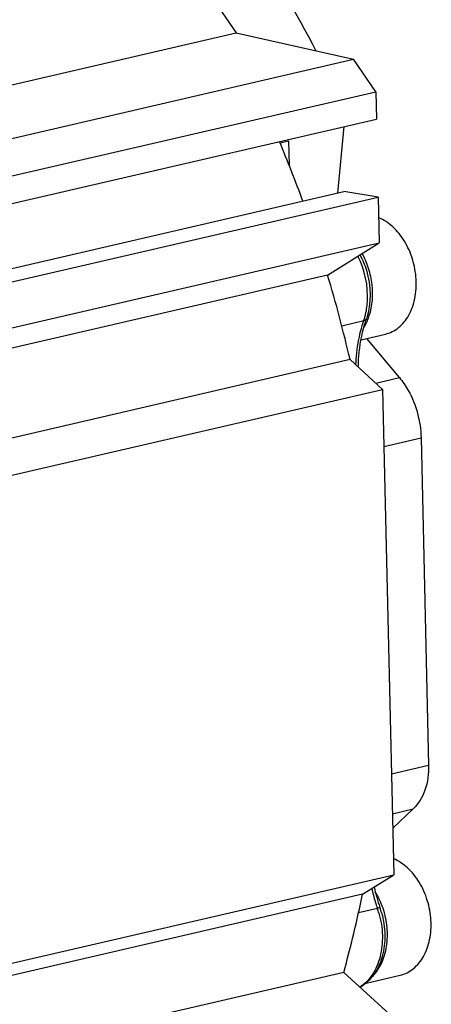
# Model space of a CAD drawing. Header units: millimetres. Extents: x 0 to 420, y 0 to 297.
# Tile 16 of 68: x 209.79 to 216.4, y 31.29 to 47.1. Entities that reach past the tile are written whole.
import ezdxf

# ---------------------------------------------------------------- set-up
doc = ezdxf.new("R2010")
doc.units = ezdxf.units.MM
doc.header["$LTSCALE"] = 23.1
doc.layers.get('0').update_dxf_attribs({"linetype": 'CONTINUOUS'})
for name, color, linetype in [('AXIS', 7, 'CONTINUOUS'), ('COMPONENTS', 7, 'CONTINUOUS'), ('CUT', 7, 'CONTINUOUS'), ('PROTRUSION', 7, 'CONTINUOUS')]:
    doc.layers.add(name, color=color, linetype=linetype)

msp = doc.modelspace()

# ---------------------------------------------------------------- linework, layer by layer
at = {"color": 7, "linetype": 'CONTINUOUS'}
for p, q in [((215.27287, 41.96177), (215.66462, 42.05254)), ((215.35519, 31.62841), (215.90225, 31.75515))]:
    msp.add_line(p, q, dxfattribs=at)
at = {"color": 9, "linetype": 'CONTINUOUS'}
for centre, radius, start, end in [((214.53611, 42.63141), 0.9152, 336.351858, 341.968404), ((214.36186, 32.40126), 1.33444, 18.675629, 20.853338)]:
    msp.add_arc(centre, radius, start, end, dxfattribs=at)
at = {"color": 7, "linetype": 'CONTINUOUS'}
for points in [[(215.66462, 42.05254), (215.70257, 42.06133), (215.77761, 42.08835), (215.91661, 42.17834), (216.05761, 42.35621), (216.15136, 42.6295), (216.16996, 42.93961), (216.11235, 43.25542), (215.9845, 43.54506), (215.79923, 43.77895), (215.63883, 43.88689), (215.55606, 43.92077)], [(215.90225, 31.75515), (215.9402, 31.76394), (216.01524, 31.79096), (216.15424, 31.88095), (216.29524, 32.05882), (216.38899, 32.33211), (216.40759, 32.64222), (216.34998, 32.95804), (216.22213, 33.24768), (216.03686, 33.48156), (215.87646, 33.58951), (215.79369, 33.62339)]]:
    msp.add_open_spline(points, degree=3, knots=[0, 0, 0, 0, 0.0508144, 0.10292174, 0.21437679, 0.33890316, 0.4744954, 0.61527913, 0.75382281, 0.88334937, 1, 1, 1, 1], dxfattribs=at)
at = {"color": 9, "linetype": 'CONTINUOUS'}
for points, knots in [([(215.40635, 42.34812), (215.45837, 42.50726), (215.47623, 42.77271), (215.40314, 43.10828), (215.33314, 43.27064), (215.29045, 43.34637)], [0, 0, 0, 0, 0.48864222, 0.74628798, 1, 1, 1, 1]), ([(215.31585, 42.15391), (215.32134, 42.16253), (215.34301, 42.19815), (215.36182, 42.23549), (215.37445, 42.2643)], [0, 0, 0, 0, 0.2452931, 1, 1, 1, 1]), ([(215.60888, 32.87629), (215.60158, 32.89546), (215.57102, 32.9704), (215.53344, 33.04251), (215.50153, 33.0938)], [0, 0, 0, 0, 0.25354392, 1, 1, 1, 1]), ([(215.45606, 31.73543), (215.51673, 31.79488), (215.61908, 31.94756), (215.69675, 32.22129), (215.70322, 32.5251), (215.6596, 32.72926), (215.62603, 32.82856)], [0, 0, 0, 0, 0.22007683, 0.46464911, 0.72841983, 1, 1, 1, 1])]:
    msp.add_open_spline(points, degree=3, knots=knots, dxfattribs=at)
at = {"layer": 'AXIS', "color": 7, "linetype": 'CONTINUOUS'}
for p, q in [((215.54834, 44.25382), (215.56531, 43.51829)), ((204.08154, 40.85768), (215.56531, 43.51829)), ((214.73597, 42.99944), (215.56531, 43.51829)), ((214.73597, 42.99944), (185.2507, 36.16816)), ((215.09816, 41.6413), (185.32089, 34.74237)), ((215.61963, 41.1646), (215.09816, 41.6413)), ((185.84236, 34.26567), (215.61963, 41.1646)), ((215.61963, 41.1646), (215.79955, 33.36801)), ((186.02228, 26.46908), (215.79955, 33.36801)), ((215.29634, 33.0532), (215.79955, 33.36801)), ((215.29634, 33.0532), (185.51907, 26.15427)), ((214.99441, 31.79999), (185.50915, 24.96871)), ((215.85386, 31.01432), (214.99441, 31.79999))]:
    msp.add_line(p, q, dxfattribs=at)
for centre, radius, start, end in [((193.81942, 36.694), 21.84629, 13.088717, 16.775809), ((198.67468, 36.3948), 16.95423, 344.275454, 348.632853)]:
    msp.add_arc(centre, radius, start, end, dxfattribs=at)
at = {"layer": 'COMPONENTS', "color": 7, "linetype": 'CONTINUOUS'}
for p, q in [((214.90219, 44.31834), (215.00369, 45.38471)), ((214.10912, 45.14884), (214.11791, 44.76788)), ((215.88837, 41.3536), (215.36616, 41.98339)), ((216.23724, 40.38544), (216.35857, 35.1277)), ((216.10948, 34.4252), (215.78227, 34.11648))]:
    msp.add_line(p, q, dxfattribs=at)
at = {"layer": 'COMPONENTS', "color": 9, "linetype": 'CONTINUOUS'}
for p, q in [((214.10912, 45.14884), (213.97447, 45.11764)), ((214.96371, 42.18704), (215.31793, 42.26911)), ((215.50902, 41.26571), (215.88837, 41.3536)), ((215.6408, 40.24725), (216.23724, 40.38544)), ((215.76213, 34.98951), (216.35857, 35.1277)), ((215.77693, 34.34816), (216.10948, 34.4252)), ((215.23464, 32.75993), (215.53576, 32.8297))]:
    msp.add_line(p, q, dxfattribs=at)
for centre, radius, start, end in [((214.30556, 42.61046), 1.06838, 341.367085, 345.355082), ((218.50053, 33.85656), 3.13758, 193.090579, 197.149495), ((218.46758, 33.84639), 3.1031, 197.149419, 199.125449), ((214.18254, 32.36037), 1.4323, 18.748776, 19.127607), ((214.1639, 32.35418), 1.45194, 15.86874, 18.743731)]:
    msp.add_arc(centre, radius, start, end, dxfattribs=at)
at = {"layer": 'COMPONENTS', "color": 7, "linetype": 'CONTINUOUS'}
for centre, radius, start, end in [((217.52484, 41.56788), 2.28597, 162.365283, 163.787805), ((217.47007, 41.58523), 2.22852, 161.341373, 162.363687), ((218.59123, 33.87731), 3.18806, 192.820632, 198.935678), ((218.54353, 33.86154), 3.13783, 198.946069, 199.127704), ((214.26288, 32.37709), 1.39291, 15.734616, 19.121102)]:
    msp.add_arc(centre, radius, start, end, dxfattribs=at)
for points, knots in [([(211.37612, 50.98277), (211.68682, 50.67737), (212.91806, 49.35373), (213.9203, 47.82363), (214.54646, 46.60443)], [0, 0, 0, 0, 0.24120015, 1, 1, 1, 1]), ([(215.2564, 43.32513), (215.29852, 43.24644), (215.43162, 42.92351), (215.44181, 42.54435), (215.35868, 42.29819)], [0, 0, 0, 0, 0.25568439, 1, 1, 1, 1]), ([(215.229, 41.5215), (215.23017, 41.58106), (215.24172, 41.81181), (215.28189, 42.04147), (215.32977, 42.20611)], [0, 0, 0, 0, 0.25785129, 1, 1, 1, 1]), ([(215.88837, 41.3536), (215.94196, 41.28897), (216.13704, 41.00118), (216.23118, 40.64799), (216.23724, 40.38544)], [0, 0, 0, 0, 0.24224771, 1, 1, 1, 1]), ([(216.35857, 35.1277), (216.36169, 34.99234), (216.32894, 34.73526), (216.19557, 34.50643), (216.10948, 34.4252)], [0, 0, 0, 0, 0.53354988, 1, 1, 1, 1]), ([(215.6036, 32.75482), (215.63613, 32.6394), (215.67142, 32.40373), (215.63176, 32.05908), (215.49885, 31.75865), (215.34439, 31.60935), (215.25823, 31.55862)], [0, 0, 0, 0, 0.2709507, 0.53152287, 0.77408906, 1, 1, 1, 1])]:
    msp.add_open_spline(points, degree=3, knots=knots, dxfattribs=at)
at = {"layer": 'COMPONENTS', "color": 9, "linetype": 'CONTINUOUS'}
for points, knots in [([(215.33922, 42.34035), (215.35932, 42.41709), (215.40858, 42.74214), (215.33556, 43.083), (215.2229, 43.30415)], [0, 0, 0, 0, 0.24221888, 1, 1, 1, 1]), ([(215.19071, 41.55647), (215.19319, 41.61879), (215.21068, 41.85992), (215.26054, 42.09916), (215.31793, 42.26911)], [0, 0, 0, 0, 0.25800604, 1, 1, 1, 1]), ([(215.31793, 42.26911), (215.32298, 42.27028), (215.33909, 42.27499), (215.35488, 42.28695), (215.35868, 42.29819)], [0, 0, 0, 0, 0.30388355, 1, 1, 1, 1]), ([(215.56051, 32.75119), (215.59358, 32.63489), (215.63053, 32.39859), (215.59657, 32.05509), (215.47591, 31.75984), (215.33413, 31.61132), (215.25528, 31.56115)], [0, 0, 0, 0, 0.27817145, 0.54367516, 0.78497353, 1, 1, 1, 1]), ([(215.57894, 32.83336), (215.57759, 32.83724), (215.55699, 32.83329), (215.54599, 32.83207), (215.53576, 32.8297)], [0, 0, 0, 0, 0.28135221, 1, 1, 1, 1])]:
    msp.add_open_spline(points, degree=3, knots=knots, dxfattribs=at)
at = {"layer": 'CUT', "color": 7, "linetype": 'CONTINUOUS'}
for p, q in [((213.26782, 46.89278), (215.15074, 46.46584)), ((204.03404, 43.89027), (215.15074, 46.46584)), ((215.5093, 45.94553), (215.15074, 46.46584)), ((204.12283, 43.30746), (215.5093, 45.94553)), ((215.5093, 45.94553), (215.51948, 45.50422)), ((204.13302, 42.86615), (215.51948, 45.50422)), ((204.58922, 41.92899), (214.99859, 44.34067)), ((215.54834, 44.25382), (214.99859, 44.34067)), ((204.58344, 41.71342), (215.54834, 44.25382))]:
    msp.add_line(p, q, dxfattribs=at)
msp.add_arc((194.40397, 36.89375), 21.22834, 20.097051, 22.869483, dxfattribs=at)
at = {"layer": 'PROTRUSION', "color": 7, "linetype": 'CONTINUOUS'}
for p in [(210.80912, 50.46062), (203.80963, 44.70146)]:
    msp.add_line(p, (213.26782, 46.89278), dxfattribs=at)

doc.saveas('drawing.dxf')
